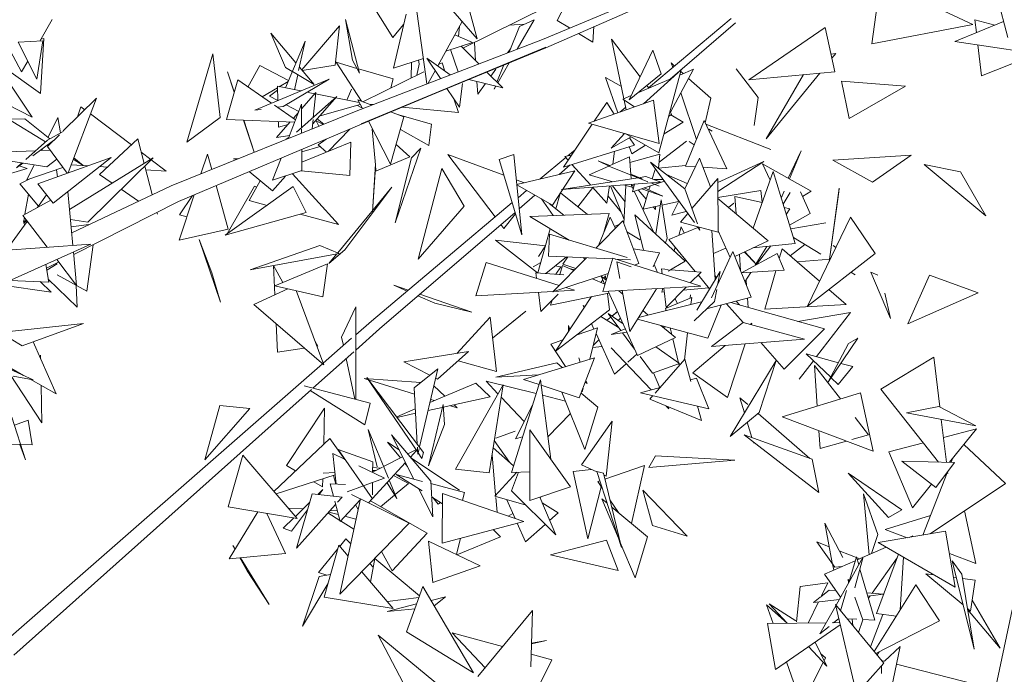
# Model space of a CAD drawing. Header units: metres. Extents: x -14.5 to 13.1, y -18.9 to 3.3.
# Tile 214 of 216: x 12.261 to 12.672, y 2.577 to 2.85. Entities that reach past the tile are written whole.
import ezdxf

# ---------------------------------------------------------------- set-up
doc = ezdxf.new("R2010")
doc.units = ezdxf.units.M
doc.layers.add('G-IMPT', color=7, linetype='Continuous', lineweight=5)
doc.layers.add('L-PLNT', color=7, linetype='Continuous', lineweight=5, true_color=0x005900)

# ---------------------------------------------------------------- blocks, each defined once
blk = doc.blocks.new('ÁRVORES ORNAMENTAIS - Pequeno e Médio Porte - Ipê-roxo-2940656-CORTE_CALÇADA')
at = {"layer": 'G-IMPT', "color": 253, "true_color": 0xaaaaaa}
for p, q in [((8.8049, 2.84996), (8.82349, 2.88665)), ((8.9931, 2.84283), (8.98372, 2.87887)), ((8.7987, 2.84211), (8.87417, 2.87386)), ((8.80015, 2.83862), (8.87521, 2.87146)), ((8.73623, 2.8429), (8.72215, 2.86555)), ((8.75345, 2.86313), (8.77143, 2.84227)), ((8.93987, 2.86632), (8.97845, 2.84835)), ((8.75043, 2.82353), (8.74586, 2.85676)), ((8.7655, 2.83845), (8.80062, 2.85585)), ((8.77143, 2.84227), (8.76745, 2.85729)), ((8.93624, 2.84024), (8.93849, 2.8564)), ((8.594, 2.85036), (8.58872, 2.84138)), ((8.72237, 2.82799), (8.71648, 2.85039)), ((8.71933, 2.83334), (8.71648, 2.85039)), ((8.73651, 2.83009), (8.74173, 2.85268)), ((8.79521, 2.85022), (8.78819, 2.83807)), ((8.7892, 2.84747), (8.79521, 2.85022)), ((8.84304, 2.8218), (8.87753, 2.85083)), ((8.97937, 2.85031), (8.98002, 2.84491)), ((8.97937, 2.85031), (8.98774, 2.84805)), ((8.71399, 2.84779), (8.69821, 2.82936)), ((8.71399, 2.84779), (8.71216, 2.83135)), ((8.74071, 2.84827), (8.73623, 2.8429)), ((8.76517, 2.84954), (8.75497, 2.83098)), ((8.76363, 2.84331), (8.76413, 2.84765)), ((8.79124, 2.8484), (8.78477, 2.848)), ((8.7892, 2.84747), (8.78483, 2.83677)), ((8.8049, 2.84996), (8.81, 2.84687)), ((8.81971, 2.84097), (8.82024, 2.84741)), ((8.85207, 2.82549), (8.87939, 2.84897)), ((8.9168, 2.84709), (8.88487, 2.82519)), ((8.9168, 2.84709), (8.92087, 2.8286)), ((8.93624, 2.84024), (8.97845, 2.84835)), ((8.99136, 2.84952), (8.97095, 2.84123)), ((8.58118, 2.82857), (8.57292, 2.84403)), ((8.59052, 2.84246), (8.589, 2.8195)), ((8.59052, 2.84246), (8.5892, 2.84219)), ((8.69141, 2.83033), (8.68532, 2.84473)), ((8.68532, 2.84473), (8.69574, 2.83231)), ((8.72088, 2.81214), (8.7987, 2.84211)), ((8.7695, 2.84079), (8.7621, 2.84396)), ((8.81377, 2.84458), (8.81971, 2.84097)), ((8.83278, 2.81731), (8.82757, 2.84224)), ((8.82757, 2.84224), (8.83947, 2.82651)), ((8.59002, 2.84145), (8.57978, 2.84091)), ((8.58752, 2.82542), (8.57978, 2.84091)), ((8.59002, 2.84145), (8.58752, 2.82542)), ((8.69133, 2.82182), (8.69957, 2.84141)), ((8.69957, 2.84141), (8.69689, 2.82906)), ((8.72305, 2.80684), (8.80008, 2.8388)), ((8.72305, 2.80684), (8.80015, 2.83862)), ((8.72308, 2.80667), (8.80008, 2.8388)), ((8.75837, 2.83718), (8.7695, 2.84079)), ((8.76357, 2.82858), (8.76034, 2.83782)), ((8.76472, 2.83924), (8.7721, 2.83187)), ((8.77027, 2.84082), (8.77079, 2.83317)), ((8.78545, 2.83829), (8.78418, 2.83652)), ((9.0164, 2.83439), (8.97095, 2.84123)), ((8.98063, 2.83978), (8.98217, 2.8268)), ((8.6611, 2.83609), (8.65015, 2.79919)), ((8.66412, 2.80951), (8.6611, 2.83609)), ((8.73651, 2.83009), (8.74898, 2.83413)), ((8.75045, 2.83418), (8.75611, 2.82571)), ((8.75045, 2.83418), (8.76019, 2.82728)), ((8.83492, 2.8168), (8.84484, 2.83758)), ((8.84484, 2.83758), (8.84829, 2.82773)), ((8.9212, 2.83621), (8.91927, 2.83585)), ((8.9212, 2.83621), (8.91962, 2.83427)), ((8.98217, 2.8268), (9.00529, 2.83606)), ((8.589, 2.8195), (8.57298, 2.83107)), ((8.58376, 2.83295), (8.58118, 2.82857)), ((8.6807, 2.83115), (8.67572, 2.82219)), ((8.6807, 2.83115), (8.69263, 2.82491)), ((8.69141, 2.83033), (8.69421, 2.82867)), ((8.69721, 2.83055), (8.70332, 2.82327)), ((8.69839, 2.82915), (8.71216, 2.83135)), ((8.72123, 2.82999), (8.71251, 2.83253)), ((8.71251, 2.83253), (8.72309, 2.81624)), ((8.72237, 2.82799), (8.71933, 2.83334)), ((8.73639, 2.82557), (8.72189, 2.8298)), ((8.74386, 2.82597), (8.74401, 2.83252)), ((8.74622, 2.82714), (8.74721, 2.83168)), ((8.74721, 2.83168), (8.747, 2.83349)), ((8.75532, 2.83163), (8.75679, 2.83235)), ((8.75793, 2.82888), (8.75679, 2.83235)), ((8.77925, 2.82965), (8.77719, 2.82679)), ((8.78264, 2.8314), (8.77972, 2.82426)), ((8.78488, 2.83232), (8.78004, 2.82394)), ((8.85219, 2.81166), (8.86186, 2.82965)), ((8.85248, 2.83226), (8.85393, 2.83097)), ((8.85248, 2.83226), (8.85313, 2.83029)), ((8.86186, 2.82965), (8.85612, 2.82721)), ((8.88881, 2.81779), (8.87965, 2.82973)), ((8.58563, 2.80954), (8.57282, 2.82879)), ((8.66716, 2.82852), (8.66997, 2.82002)), ((8.66716, 2.82852), (8.67002, 2.82018)), ((8.70962, 2.82545), (8.67861, 2.81248)), ((8.6904, 2.81401), (8.70962, 2.82545)), ((8.69425, 2.82865), (8.70332, 2.82327)), ((8.69651, 2.82731), (8.69515, 2.82107)), ((8.72369, 2.81602), (8.74914, 2.82857)), ((8.73639, 2.82557), (8.73544, 2.82182)), ((8.75389, 2.82902), (8.75099, 2.82374)), ((8.76801, 2.82537), (8.78219, 2.8218)), ((8.77551, 2.82846), (8.78219, 2.8218)), ((8.83172, 2.82239), (8.82511, 2.82619)), ((8.83017, 2.81139), (8.82511, 2.82619)), ((8.83492, 2.8168), (8.84829, 2.82773)), ((8.8526, 2.82572), (8.83854, 2.81975)), ((8.85671, 2.8294), (8.84089, 2.81522)), ((8.8474, 2.79469), (8.85671, 2.8294)), ((8.85652, 2.82868), (8.85751, 2.8278)), ((8.85978, 2.82578), (8.86908, 2.81754)), ((8.92087, 2.8286), (8.88487, 2.82519)), ((8.91452, 2.828), (8.89222, 2.80057)), ((8.90773, 2.82735), (8.89222, 2.80057)), ((8.66679, 2.80868), (8.67142, 2.82516)), ((8.68558, 2.81539), (8.67142, 2.82516)), ((8.68166, 2.8181), (8.68802, 2.82187)), ((8.688, 2.82248), (8.69786, 2.82053)), ((8.688, 2.82248), (8.68817, 2.81648)), ((8.68879, 2.82233), (8.69246, 2.8245)), ((8.71902, 2.82134), (8.71703, 2.81673)), ((8.75885, 2.82159), (8.76404, 2.81383)), ((8.76404, 2.81383), (8.76537, 2.82362)), ((8.77138, 2.82452), (8.77174, 2.8192)), ((8.77492, 2.82363), (8.77174, 2.8192)), ((8.77904, 2.82259), (8.77851, 2.8213)), ((8.77923, 2.82254), (8.77851, 2.8213)), ((8.84228, 2.82281), (8.84312, 2.8217)), ((8.95041, 2.82261), (8.92369, 2.82467)), ((8.92369, 2.82467), (8.92681, 2.80901)), ((8.95041, 2.82261), (8.92681, 2.80901)), ((8.59857, 2.80384), (8.61249, 2.81754)), ((8.60055, 2.78629), (8.61249, 2.81754)), ((8.68477, 2.81839), (8.68805, 2.82092)), ((8.68477, 2.81839), (8.68817, 2.81659)), ((8.71286, 2.81818), (8.696, 2.80335)), ((8.70404, 2.81985), (8.69811, 2.81304)), ((8.70081, 2.81994), (8.70363, 2.81939)), ((8.71286, 2.81818), (8.70271, 2.80668)), ((8.70404, 2.81985), (8.70299, 2.8095)), ((8.70398, 2.81932), (8.7222, 2.81571)), ((8.76363, 2.81157), (8.76176, 2.81724)), ((8.83577, 2.81858), (8.83225, 2.81709)), ((8.85657, 2.81981), (8.86301, 2.80021)), ((8.86908, 2.81754), (8.86673, 2.80724)), ((8.88881, 2.81779), (8.88721, 2.80604)), ((8.57528, 2.8149), (8.58563, 2.80954)), ((8.60597, 2.81394), (8.60458, 2.80975)), ((8.60597, 2.81394), (8.60759, 2.81272)), ((8.69562, 2.80847), (8.68683, 2.81454)), ((8.6904, 2.81401), (8.68803, 2.81371)), ((8.69164, 2.81476), (8.69694, 2.81195)), ((8.6981, 2.815), (8.69269, 2.80076)), ((8.69813, 2.80523), (8.6981, 2.815)), ((8.72264, 2.81483), (8.70581, 2.8102)), ((8.72332, 2.81348), (8.72147, 2.81451)), ((8.72349, 2.81315), (8.72166, 2.81677)), ((8.72166, 2.81677), (8.7274, 2.81465)), ((8.72805, 2.81491), (8.72626, 2.81507)), ((8.76363, 2.81157), (8.7401, 2.81377)), ((8.81802, 2.80705), (8.84505, 2.81671)), ((8.82032, 2.80787), (8.82555, 2.81567)), ((8.82869, 2.81086), (8.82555, 2.81567)), ((8.83102, 2.81169), (8.83352, 2.8138)), ((8.83711, 2.81387), (8.83225, 2.81709)), ((8.83375, 2.81267), (8.83292, 2.81664)), ((8.84743, 2.79863), (8.84505, 2.81671)), ((8.59223, 2.80119), (8.59635, 2.80942)), ((8.59635, 2.80942), (8.59743, 2.803)), ((8.60996, 2.81092), (8.62702, 2.79803)), ((8.64364, 2.78096), (8.72088, 2.81214)), ((8.66412, 2.80951), (8.65015, 2.79919)), ((8.68117, 2.81281), (8.67861, 2.81248)), ((8.69677, 2.8115), (8.6947, 2.80911)), ((8.73519, 2.7899), (8.74086, 2.8097)), ((8.73527, 2.81176), (8.74086, 2.8097)), ((8.75239, 2.80664), (8.73811, 2.81071)), ((8.85151, 2.81001), (8.85268, 2.81065)), ((8.85204, 2.81197), (8.85268, 2.81065)), ((8.85752, 2.80757), (8.85241, 2.8105)), ((8.58257, 2.8089), (8.57567, 2.8088)), ((8.59111, 2.79924), (8.57567, 2.8088)), ((8.58257, 2.8089), (8.593, 2.80057)), ((8.64669, 2.77434), (8.72308, 2.80667)), ((8.66679, 2.80868), (8.69526, 2.80752)), ((8.67382, 2.80839), (8.67827, 2.79494)), ((8.67827, 2.79494), (8.67393, 2.80839)), ((8.69338, 2.8076), (8.68768, 2.80104)), ((8.68842, 2.8078), (8.68849, 2.80542)), ((8.69244, 2.80651), (8.68849, 2.80542)), ((8.7029, 2.80859), (8.70251, 2.80472)), ((8.70404, 2.80819), (8.7071, 2.80658)), ((8.70423, 2.8081), (8.70526, 2.80584)), ((8.70742, 2.80671), (8.7046, 2.80883)), ((8.73519, 2.7899), (8.72611, 2.80794)), ((8.75239, 2.80664), (8.75121, 2.79782)), ((8.8075, 2.78874), (8.81949, 2.80663)), ((8.84743, 2.79863), (8.81802, 2.80705)), ((8.85752, 2.80757), (8.84954, 2.80265)), ((8.85841, 2.78915), (8.86631, 2.80813)), ((8.87572, 2.78798), (8.86631, 2.80813)), ((8.89417, 2.79605), (8.86699, 2.80668)), ((8.59857, 2.80363), (8.59193, 2.79998)), ((8.59197, 2.79735), (8.59694, 2.80224)), ((8.68768, 2.80104), (8.69314, 2.80195)), ((8.69283, 2.80114), (8.69173, 2.80037)), ((8.69813, 2.80296), (8.69813, 2.80462)), ((8.71826, 2.80462), (8.70921, 2.79526)), ((8.72765, 2.80462), (8.72892, 2.78962)), ((8.75121, 2.79782), (8.73937, 2.80447)), ((8.83303, 2.80275), (8.82741, 2.79668)), ((8.82741, 2.79668), (8.83578, 2.80131)), ((8.8474, 2.79469), (8.83348, 2.80262)), ((8.83711, 2.79794), (8.83514, 2.80095)), ((8.8696, 2.80378), (8.86826, 2.80462)), ((8.59193, 2.79998), (8.58289, 2.79188)), ((8.59447, 2.79981), (8.5859, 2.79348)), ((8.59197, 2.79735), (8.60019, 2.78616)), ((8.62968, 2.80051), (8.61373, 2.78564)), ((8.62968, 2.80051), (8.63235, 2.79025)), ((8.69815, 2.79516), (8.70591, 2.79733)), ((8.69816, 2.79081), (8.71874, 2.7991)), ((8.70509, 2.79806), (8.70835, 2.80044)), ((8.70509, 2.79806), (8.70856, 2.795)), ((8.71828, 2.7852), (8.71874, 2.7991)), ((8.73724, 2.76542), (8.74788, 2.79657)), ((8.73756, 2.79817), (8.74333, 2.79308)), ((8.74407, 2.79262), (8.74788, 2.79657)), ((8.83711, 2.79794), (8.8075, 2.78874)), ((8.83601, 2.79432), (8.83499, 2.79729)), ((8.84179, 2.79788), (8.83601, 2.79432)), ((8.85895, 2.79962), (8.84743, 2.79077)), ((8.86007, 2.79938), (8.86213, 2.79809)), ((8.587, 2.79556), (8.55564, 2.79444)), ((8.59168, 2.78883), (8.55564, 2.79444)), ((8.58789, 2.78175), (8.61856, 2.79274)), ((8.59312, 2.79578), (8.58881, 2.79563)), ((8.58946, 2.79565), (8.58983, 2.79638)), ((8.5944, 2.7737), (8.61856, 2.79274)), ((8.60122, 2.77107), (8.63615, 2.79259)), ((8.60297, 2.79261), (8.60691, 2.78946)), ((8.60883, 2.76575), (8.63615, 2.79259)), ((8.63113, 2.79492), (8.63509, 2.79194)), ((8.6561, 2.78598), (8.65879, 2.7942)), ((8.65879, 2.7942), (8.66056, 2.78779)), ((8.68953, 2.79247), (8.68602, 2.78324)), ((8.69817, 2.78724), (8.69815, 2.79612)), ((8.72914, 2.78702), (8.74333, 2.79308)), ((8.74407, 2.79262), (8.73724, 2.76542)), ((8.78263, 2.78536), (8.75925, 2.79403)), ((8.75925, 2.79403), (8.77897, 2.76789)), ((8.78066, 2.79195), (8.78674, 2.794)), ((8.79008, 2.76049), (8.78674, 2.794)), ((8.79782, 2.78376), (8.80847, 2.79272)), ((8.80809, 2.79314), (8.81087, 2.79377)), ((8.80809, 2.79314), (8.80944, 2.79164)), ((8.80929, 2.79341), (8.81236, 2.79599)), ((8.82656, 2.78924), (8.83508, 2.79301)), ((8.82807, 2.7899), (8.82887, 2.79538)), ((8.83508, 2.79301), (8.8356, 2.78567)), ((8.83525, 2.79069), (8.8477, 2.79412)), ((8.84723, 2.78824), (8.8477, 2.79412)), ((8.90131, 2.78412), (8.9068, 2.79551)), ((8.90185, 2.78381), (8.9068, 2.79551)), ((8.95266, 2.79373), (8.91995, 2.79168)), ((8.93655, 2.78246), (8.95266, 2.79373)), ((8.58129, 2.79045), (8.57898, 2.78838)), ((8.5817, 2.79039), (8.57898, 2.78838)), ((8.58012, 2.78922), (8.58346, 2.78818)), ((8.58336, 2.78345), (8.58646, 2.78965)), ((8.58336, 2.78345), (8.59845, 2.78853)), ((8.59582, 2.79211), (8.59168, 2.78883)), ((8.60185, 2.7897), (8.60878, 2.78923)), ((8.60691, 2.78946), (8.60275, 2.79203)), ((8.61369, 2.78891), (8.617, 2.78868)), ((8.63264, 2.78915), (8.63576, 2.77723)), ((8.63531, 2.79177), (8.64157, 2.78704)), ((8.67154, 2.79222), (8.66969, 2.79222)), ((8.72768, 2.76999), (8.72895, 2.79013)), ((8.72899, 2.78874), (8.72768, 2.76999)), ((8.72892, 2.78961), (8.72914, 2.78702)), ((8.78066, 2.79195), (8.79008, 2.76049)), ((8.80568, 2.78563), (8.81033, 2.78962)), ((8.81105, 2.78985), (8.81886, 2.78119)), ((8.81822, 2.78553), (8.82639, 2.78916)), ((8.82716, 2.78877), (8.82201, 2.79136)), ((8.82201, 2.79136), (8.82683, 2.78935)), ((8.82716, 2.78877), (8.84279, 2.78262)), ((8.84391, 2.79084), (8.86218, 2.76553)), ((8.84391, 2.79084), (8.85819, 2.77966)), ((8.85851, 2.78938), (8.84724, 2.78831)), ((8.85814, 2.7797), (8.86425, 2.79245)), ((8.85841, 2.78915), (8.86254, 2.78887)), ((8.86425, 2.79245), (8.8689, 2.78049)), ((8.86572, 2.78866), (8.87572, 2.78798)), ((8.8912, 2.79107), (8.87192, 2.78236)), ((8.87196, 2.77854), (8.8912, 2.79107)), ((8.911, 2.77864), (8.89067, 2.79013)), ((8.89067, 2.79013), (8.89381, 2.78332)), ((8.93655, 2.78246), (8.91995, 2.79168)), ((8.95814, 2.78988), (8.97332, 2.78677)), ((8.95814, 2.78988), (8.98397, 2.76834)), ((8.55919, 2.78086), (8.58346, 2.78818)), ((8.59611, 2.78469), (8.59568, 2.7876)), ((8.61373, 2.78564), (8.619, 2.78203)), ((8.63304, 2.78761), (8.64157, 2.78704)), ((8.67623, 2.78684), (8.68595, 2.77884)), ((8.69136, 2.78499), (8.68595, 2.77884)), ((8.69817, 2.78724), (8.68602, 2.78324)), ((8.71357, 2.76473), (8.69432, 2.78597)), ((8.71828, 2.7852), (8.6979, 2.78715)), ((8.7468, 2.75026), (8.75668, 2.78821)), ((8.76597, 2.77246), (8.75668, 2.78821)), ((8.788, 2.78142), (8.81226, 2.78719)), ((8.80286, 2.77278), (8.81226, 2.78719)), ((8.80674, 2.77931), (8.83866, 2.78425)), ((8.81822, 2.78553), (8.82812, 2.78262)), ((8.8356, 2.78571), (8.84031, 2.78376)), ((8.83562, 2.78544), (8.83571, 2.78412)), ((8.83947, 2.78438), (8.84194, 2.78476)), ((8.84823, 2.78246), (8.84194, 2.78476)), ((8.84457, 2.7838), (8.84574, 2.78772)), ((8.85918, 2.78186), (8.8506, 2.78561)), ((8.88668, 2.76326), (8.89506, 2.78684)), ((8.90431, 2.75678), (8.89506, 2.78684)), ((8.97332, 2.78677), (8.98397, 2.76834)), ((8.5804, 2.78178), (8.58464, 2.78388)), ((8.5804, 2.78178), (8.5882, 2.7724)), ((8.5944, 2.7737), (8.58789, 2.78175)), ((8.60212, 2.76131), (8.64364, 2.78096)), ((8.66244, 2.78101), (8.66748, 2.76282)), ((8.69459, 2.78056), (8.6662, 2.76022)), ((8.67844, 2.78074), (8.66708, 2.76085)), ((8.67622, 2.77475), (8.68083, 2.78305)), ((8.67844, 2.78074), (8.6793, 2.7803)), ((8.69459, 2.78056), (8.7, 2.76973)), ((8.73586, 2.78032), (8.7132, 2.75291)), ((8.71619, 2.75412), (8.73586, 2.78032)), ((8.7912, 2.78218), (8.7878, 2.78345)), ((8.80286, 2.77278), (8.78801, 2.78128)), ((8.84823, 2.78246), (8.80674, 2.77931)), ((8.81977, 2.78018), (8.81355, 2.77214)), ((8.81966, 2.78029), (8.82567, 2.77363)), ((8.82567, 2.77363), (8.82673, 2.78083)), ((8.83282, 2.76688), (8.82718, 2.78086)), ((8.82795, 2.78092), (8.83321, 2.77418)), ((8.83267, 2.78128), (8.83599, 2.7803)), ((8.83272, 2.76517), (8.83358, 2.78101)), ((8.8359, 2.78153), (8.83599, 2.7803)), ((8.83593, 2.78111), (8.83699, 2.78075)), ((8.83594, 2.78103), (8.83667, 2.77947)), ((8.8497, 2.78281), (8.8364, 2.77839)), ((8.83721, 2.78163), (8.8364, 2.77839)), ((8.84318, 2.77916), (8.84367, 2.78081)), ((8.84402, 2.78214), (8.84742, 2.7808)), ((8.84417, 2.78215), (8.84742, 2.7808)), ((8.84916, 2.78356), (8.84544, 2.78348)), ((8.87191, 2.78403), (8.86118, 2.7714)), ((8.87191, 2.78403), (8.87213, 2.76148)), ((8.58402, 2.77742), (8.58256, 2.76903)), ((8.58783, 2.77189), (8.59163, 2.77712)), ((8.60053, 2.77853), (8.60261, 2.75599)), ((8.62277, 2.77945), (8.62999, 2.7745)), ((8.64698, 2.75816), (8.65318, 2.77709)), ((8.64715, 2.76873), (8.65252, 2.77681)), ((8.78854, 2.77595), (8.79209, 2.77894)), ((8.78901, 2.7713), (8.79558, 2.77694)), ((8.80428, 2.77134), (8.80605, 2.77767)), ((8.81751, 2.76899), (8.80624, 2.77795)), ((8.82611, 2.77664), (8.8316, 2.7699)), ((8.83708, 2.77861), (8.84509, 2.76164)), ((8.83875, 2.77917), (8.84205, 2.77537)), ((8.84018, 2.77965), (8.84899, 2.77661)), ((8.84079, 2.77118), (8.84303, 2.77866)), ((8.84899, 2.77661), (8.84127, 2.78001)), ((8.86347, 2.76509), (8.85819, 2.77966)), ((8.88996, 2.77899), (8.87199, 2.77597)), ((8.87914, 2.77646), (8.89047, 2.77392)), ((8.87914, 2.77646), (8.87969, 2.76914)), ((8.89053, 2.77409), (8.88996, 2.77899)), ((8.89846, 2.77579), (8.8997, 2.77872)), ((8.89926, 2.77318), (8.90212, 2.77816)), ((8.91048, 2.76932), (8.90654, 2.77834)), ((8.911, 2.77864), (8.90735, 2.77649)), ((8.9226, 2.77986), (8.91841, 2.74916)), ((8.92247, 2.77833), (8.91842, 2.74917)), ((8.92247, 2.77833), (8.9226, 2.77986)), ((8.58162, 2.76852), (8.59341, 2.77492)), ((8.60296, 2.75223), (8.64669, 2.77434)), ((8.67622, 2.77475), (8.68369, 2.77275)), ((8.72728, 2.72441), (8.78607, 2.77388)), ((8.76597, 2.77246), (8.7468, 2.75026)), ((8.79828, 2.7754), (8.80323, 2.76848)), ((8.80767, 2.76864), (8.80152, 2.77354)), ((8.84079, 2.77118), (8.84788, 2.77269)), ((8.84492, 2.77206), (8.84587, 2.77097)), ((8.84587, 2.77097), (8.84598, 2.77228)), ((8.84601, 2.76079), (8.84825, 2.77507)), ((8.85086, 2.75906), (8.84825, 2.77507)), ((8.84861, 2.77285), (8.85558, 2.77433)), ((8.85283, 2.76859), (8.85568, 2.77454)), ((8.89294, 2.75798), (8.87199, 2.77563)), ((8.87649, 2.77184), (8.87863, 2.77362)), ((8.58162, 2.76852), (8.59187, 2.75523)), ((8.6377, 2.7698), (8.63788, 2.76908)), ((8.65018, 2.76793), (8.64715, 2.76873)), ((8.6662, 2.76022), (8.7, 2.76973)), ((8.69752, 2.76904), (8.71357, 2.76473)), ((8.73059, 2.72109), (8.78729, 2.76982)), ((8.78748, 2.76919), (8.7826, 2.76307)), ((8.79343, 2.76814), (8.82663, 2.76931)), ((8.80983, 2.75822), (8.79343, 2.76814)), ((8.82418, 2.76095), (8.82663, 2.76931)), ((8.85834, 2.74946), (8.83731, 2.76879)), ((8.83731, 2.76879), (8.84092, 2.75396)), ((8.85283, 2.76859), (8.85879, 2.77023)), ((8.85943, 2.76934), (8.85635, 2.7657)), ((8.8997, 2.77186), (8.90207, 2.77133)), ((8.90207, 2.77133), (8.90058, 2.7689)), ((8.90193, 2.76451), (8.91048, 2.76932)), ((8.57615, 2.75582), (8.58355, 2.76601)), ((8.58231, 2.76762), (8.58198, 2.76572)), ((8.5831, 2.7666), (8.58198, 2.76572)), ((8.58324, 2.76642), (8.58206, 2.76531)), ((8.58206, 2.76531), (8.58246, 2.7645)), ((8.6016, 2.76689), (8.60883, 2.76575)), ((8.60925, 2.76469), (8.60189, 2.76378)), ((8.78136, 2.76472), (8.7826, 2.76307)), ((8.83231, 2.76627), (8.82105, 2.75485)), ((8.82211, 2.75593), (8.82699, 2.76776)), ((8.8292, 2.76312), (8.82699, 2.76776)), ((8.8288, 2.76397), (8.83092, 2.76485)), ((8.83231, 2.76627), (8.83895, 2.7484)), ((8.85564, 2.76016), (8.85672, 2.76374)), ((8.87213, 2.76148), (8.85635, 2.7657)), ((8.85672, 2.76374), (8.85796, 2.76114)), ((8.86342, 2.76381), (8.86445, 2.76239)), ((8.9171, 2.76548), (8.90242, 2.7629)), ((8.92736, 2.76776), (8.90949, 2.73061)), ((8.92736, 2.76776), (8.93764, 2.75269)), ((8.64698, 2.75816), (8.66748, 2.76282)), ((8.79681, 2.74452), (8.80195, 2.76298)), ((8.80168, 2.76066), (8.80127, 2.75156)), ((8.80168, 2.76066), (8.83413, 2.75093)), ((8.83401, 2.76169), (8.83947, 2.75833)), ((8.85155, 2.75844), (8.86363, 2.76353)), ((8.86445, 2.76239), (8.86399, 2.76366)), ((8.86946, 2.76219), (8.87091, 2.74174)), ((8.87212, 2.76205), (8.8771, 2.75101)), ((8.56777, 2.73751), (8.61013, 2.75652)), ((8.56797, 2.75354), (8.61013, 2.75652)), ((8.6084, 2.73684), (8.61101, 2.7563)), ((8.66063, 2.74452), (8.65532, 2.75841)), ((8.65532, 2.75841), (8.66423, 2.73227)), ((8.6767, 2.74577), (8.7058, 2.75594)), ((8.71383, 2.75266), (8.7058, 2.75594)), ((8.79671, 2.74453), (8.77911, 2.75816)), ((8.77911, 2.75816), (8.79994, 2.75577)), ((8.79996, 2.75584), (8.79702, 2.75133)), ((8.85086, 2.75906), (8.85006, 2.75707)), ((8.85155, 2.75844), (8.86257, 2.74507)), ((8.89294, 2.75798), (8.8791, 2.75144)), ((8.88662, 2.755), (8.90431, 2.75678)), ((8.89239, 2.75558), (8.88754, 2.74769)), ((8.88817, 2.74803), (8.89418, 2.75576)), ((8.90833, 2.75639), (8.90215, 2.75171)), ((8.91496, 2.75239), (8.90353, 2.75929)), ((8.92008, 2.75597), (8.92131, 2.75519)), ((8.60286, 2.75326), (8.60415, 2.73929)), ((8.71383, 2.75266), (8.6767, 2.74577)), ((8.71619, 2.75412), (8.70954, 2.74848)), ((8.71284, 2.75248), (8.70954, 2.74848)), ((8.82797, 2.75034), (8.80127, 2.75156)), ((8.84759, 2.75296), (8.83665, 2.7546)), ((8.84759, 2.75296), (8.84493, 2.74708)), ((8.8537, 2.75372), (8.85417, 2.75526)), ((8.86928, 2.73417), (8.87827, 2.75353)), ((8.87013, 2.75269), (8.87536, 2.75488)), ((8.87827, 2.75353), (8.8859, 2.73435)), ((8.88096, 2.75232), (8.88148, 2.74545)), ((8.89676, 2.75267), (8.88182, 2.74459)), ((8.88299, 2.75328), (8.8881, 2.74799)), ((8.88816, 2.74802), (8.88322, 2.75339)), ((8.89676, 2.75267), (8.89962, 2.74568)), ((8.89883, 2.75459), (8.89765, 2.7505)), ((8.89883, 2.75459), (8.91449, 2.741)), ((8.93764, 2.75269), (8.90949, 2.73061)), ((8.59248, 2.74071), (8.59133, 2.74808)), ((8.59158, 2.74648), (8.59664, 2.74904)), ((8.59605, 2.74824), (8.59171, 2.74561)), ((8.59582, 2.7501), (8.60415, 2.73929)), ((8.68637, 2.74756), (8.68694, 2.73538)), ((8.69026, 2.74053), (8.68641, 2.74757)), ((8.68697, 2.73916), (8.70894, 2.74837)), ((8.70894, 2.74837), (8.70699, 2.73453)), ((8.77089, 2.73499), (8.77515, 2.74892)), ((8.8057, 2.73929), (8.77515, 2.74892)), ((8.79804, 2.74893), (8.79488, 2.74708)), ((8.80875, 2.75122), (8.80008, 2.74426)), ((8.81709, 2.75084), (8.80311, 2.73666)), ((8.80406, 2.74746), (8.80685, 2.74691)), ((8.80593, 2.74381), (8.80705, 2.74758)), ((8.81181, 2.74548), (8.80705, 2.74758)), ((8.80719, 2.74814), (8.8093, 2.7512)), ((8.80721, 2.74816), (8.81272, 2.74641)), ((8.81582, 2.7509), (8.81638, 2.75012)), ((8.82391, 2.73674), (8.82805, 2.75061)), ((8.86489, 2.73893), (8.82805, 2.75061)), ((8.83544, 2.75), (8.82903, 2.7503)), ((8.8298, 2.74921), (8.83108, 2.74222)), ((8.8298, 2.74921), (8.83578, 2.74708)), ((8.83701, 2.74777), (8.83895, 2.7484)), ((8.84538, 2.74808), (8.84678, 2.74467)), ((8.85834, 2.74946), (8.85119, 2.74518)), ((8.91897, 2.75031), (8.90518, 2.74908)), ((8.6084, 2.73684), (8.59607, 2.74375)), ((8.66063, 2.74452), (8.66423, 2.73227)), ((8.79626, 2.74226), (8.79596, 2.74458)), ((8.80761, 2.74368), (8.79596, 2.74458)), ((8.80311, 2.73666), (8.82614, 2.74421)), ((8.80431, 2.74393), (8.80641, 2.747)), ((8.80991, 2.74632), (8.81219, 2.74587)), ((8.82531, 2.74144), (8.82319, 2.74319)), ((8.82319, 2.74319), (8.8248, 2.7397)), ((8.82503, 2.74332), (8.82432, 2.74226)), ((8.82503, 2.74332), (8.82524, 2.7415)), ((8.84869, 2.74406), (8.84844, 2.74617)), ((8.85121, 2.74595), (8.84844, 2.74617)), ((8.86497, 2.74489), (8.85233, 2.74587)), ((8.86048, 2.74033), (8.86497, 2.74489)), ((8.86317, 2.729), (8.87298, 2.74515)), ((8.86375, 2.74365), (8.86854, 2.73784)), ((8.87079, 2.74344), (8.87146, 2.74264)), ((8.87203, 2.74009), (8.87298, 2.74515)), ((8.89962, 2.74568), (8.88187, 2.74448)), ((8.88573, 2.74474), (8.88332, 2.74083)), ((8.89619, 2.74545), (8.89154, 2.72932)), ((8.92931, 2.74371), (8.92755, 2.74477)), ((8.93589, 2.74484), (8.94408, 2.72549)), ((8.93589, 2.74484), (8.93874, 2.74353)), ((8.95136, 2.7233), (8.96035, 2.74353)), ((8.96035, 2.74353), (8.98076, 2.73613)), ((8.59351, 2.73649), (8.57226, 2.73952)), ((8.59248, 2.74071), (8.57645, 2.7414)), ((8.58897, 2.74086), (8.59351, 2.73649)), ((8.60435, 2.73014), (8.59229, 2.74197)), ((8.60435, 2.73014), (8.60401, 2.7393)), ((8.68697, 2.73916), (8.70699, 2.73453)), ((8.74262, 2.73732), (8.73667, 2.73937)), ((8.73667, 2.73937), (8.74218, 2.73695)), ((8.82477, 2.73976), (8.81957, 2.74205)), ((8.82391, 2.74163), (8.82314, 2.74048)), ((8.88375, 2.74153), (8.88392, 2.73931)), ((8.69235, 2.73791), (8.67812, 2.73125)), ((8.69581, 2.73711), (8.70739, 2.70604)), ((8.74672, 2.73495), (8.75373, 2.73187)), ((8.76918, 2.72816), (8.74751, 2.73563)), ((8.77089, 2.73499), (8.80322, 2.73678)), ((8.79808, 2.72844), (8.79703, 2.73644)), ((8.79808, 2.72844), (8.80525, 2.73559)), ((8.80211, 2.73101), (8.82645, 2.7361)), ((8.80351, 2.73679), (8.81211, 2.73727)), ((8.81211, 2.73727), (8.80847, 2.73842)), ((8.82391, 2.73674), (8.86489, 2.73893)), ((8.82587, 2.73598), (8.82666, 2.72909)), ((8.8261, 2.73685), (8.83843, 2.71004)), ((8.83228, 2.73568), (8.83057, 2.73709)), ((8.83201, 2.73717), (8.83515, 2.72006)), ((8.83515, 2.72006), (8.8463, 2.73793)), ((8.84853, 2.73653), (8.84899, 2.73808)), ((8.84853, 2.73653), (8.84958, 2.73662)), ((8.85036, 2.73005), (8.8494, 2.7381)), ((8.85036, 2.73005), (8.85878, 2.7386)), ((8.85754, 2.73735), (8.86815, 2.73831)), ((8.86048, 2.73406), (8.86059, 2.73535)), ((8.87062, 2.73263), (8.87155, 2.73757)), ((8.9184, 2.7376), (8.92564, 2.73132)), ((8.94408, 2.72549), (8.94173, 2.7361)), ((8.95136, 2.7233), (8.98076, 2.73613)), ((8.70739, 2.70604), (8.67812, 2.73125)), ((8.76918, 2.72816), (8.75373, 2.73187)), ((8.80211, 2.73101), (8.80272, 2.73306)), ((8.81924, 2.73459), (8.80416, 2.71183)), ((8.81618, 2.72998), (8.81576, 2.73091)), ((8.81576, 2.73091), (8.8165, 2.73045)), ((8.83877, 2.72586), (8.86522, 2.73237)), ((8.85017, 2.72965), (8.86106, 2.7343)), ((8.85405, 2.7338), (8.85508, 2.73175)), ((8.8607, 2.73126), (8.86106, 2.7343)), ((8.87062, 2.73263), (8.86214, 2.72453)), ((8.8673, 2.72946), (8.8859, 2.73435)), ((8.86779, 2.71723), (8.87338, 2.73106)), ((8.88254, 2.72374), (8.87556, 2.73163)), ((8.91654, 2.72111), (8.87745, 2.73213)), ((8.8797, 2.73272), (8.88104, 2.73111)), ((8.88434, 2.73394), (8.88463, 2.7301)), ((8.89154, 2.72932), (8.92564, 2.73132)), ((8.72072, 2.73028), (8.71483, 2.71772)), ((8.72072, 2.73028), (8.72072, 2.69165)), ((8.79176, 2.72851), (8.77791, 2.7173)), ((8.77999, 2.71889), (8.79176, 2.72851)), ((8.80416, 2.71183), (8.82666, 2.72909)), ((8.83147, 2.72039), (8.82611, 2.7276)), ((8.82611, 2.7276), (8.83237, 2.72321)), ((8.83002, 2.72833), (8.82774, 2.72646)), ((8.83003, 2.72832), (8.82774, 2.72645)), ((8.84293, 2.72688), (8.84061, 2.72881)), ((8.85017, 2.72965), (8.85039, 2.72872)), ((8.90539, 2.72425), (8.92737, 2.72801)), ((8.91319, 2.70952), (8.92737, 2.72801)), ((8.60707, 2.72336), (8.57201, 2.71956)), ((8.58143, 2.71401), (8.60707, 2.72336)), ((8.6875, 2.72317), (8.68805, 2.71139)), ((8.72072, 2.71867), (8.72728, 2.72441)), ((8.76298, 2.71085), (8.7769, 2.72608)), ((8.77951, 2.70336), (8.7769, 2.72608)), ((8.82023, 2.72107), (8.81919, 2.72336)), ((8.82307, 2.72634), (8.83052, 2.72167)), ((8.82725, 2.72606), (8.82563, 2.72474)), ((8.82726, 2.72606), (8.82563, 2.72473)), ((8.8313, 2.72555), (8.83036, 2.72462)), ((8.86779, 2.71723), (8.83838, 2.72524)), ((8.85435, 2.71746), (8.84814, 2.72258)), ((8.86938, 2.71372), (8.88256, 2.72374)), ((8.90814, 2.71685), (8.88256, 2.72374)), ((8.88546, 2.72296), (8.88619, 2.72358)), ((8.88619, 2.72358), (8.88595, 2.72283)), ((8.58143, 2.71401), (8.57201, 2.71956)), ((8.72072, 2.71228), (8.73059, 2.72109)), ((8.77999, 2.71889), (8.77792, 2.71722)), ((8.80965, 2.72012), (8.80955, 2.72252)), ((8.8101, 2.7208), (8.80955, 2.72252)), ((8.82167, 2.72158), (8.81287, 2.71851)), ((8.82167, 2.72158), (8.81856, 2.70849)), ((8.82881, 2.70221), (8.8211, 2.71916)), ((8.82743, 2.71876), (8.83333, 2.72114)), ((8.82743, 2.71876), (8.83399, 2.7197)), ((8.83721, 2.71269), (8.83218, 2.71944)), ((8.84903, 2.72185), (8.85021, 2.72202)), ((8.85212, 2.7215), (8.85277, 2.71876)), ((8.85803, 2.7082), (8.85934, 2.71953)), ((8.89966, 2.70435), (8.91654, 2.72111)), ((8.58597, 2.71566), (8.59567, 2.69392)), ((8.70485, 2.7139), (8.70363, 2.71611)), ((8.70712, 2.70676), (8.71902, 2.71718)), ((8.71559, 2.71418), (8.71483, 2.71772)), ((8.8073, 2.71657), (8.80224, 2.71481)), ((8.8084, 2.7054), (8.80224, 2.71481)), ((8.82228, 2.71658), (8.81993, 2.71425)), ((8.85435, 2.71746), (8.83843, 2.71004)), ((8.85321, 2.71692), (8.85559, 2.70694)), ((8.86938, 2.71372), (8.90814, 2.71685)), ((8.88333, 2.71484), (8.87598, 2.69241)), ((8.89966, 2.70435), (8.88992, 2.71538)), ((8.93047, 2.7172), (8.91796, 2.69872)), ((8.92662, 2.71501), (8.91796, 2.69872)), ((8.92662, 2.71501), (8.93047, 2.7172)), ((8.55994, 2.71157), (8.586, 2.69989)), ((8.69923, 2.71306), (8.68805, 2.71139)), ((8.70288, 2.69635), (8.71987, 2.71151)), ((8.76789, 2.71162), (8.74078, 2.70741)), ((8.76789, 2.71162), (8.75483, 2.70017)), ((8.82355, 2.71377), (8.81971, 2.71331)), ((8.82746, 2.71323), (8.84411, 2.69562)), ((8.83438, 2.70718), (8.83818, 2.71057)), ((8.84609, 2.71361), (8.85593, 2.70671)), ((8.86157, 2.70274), (8.87508, 2.71418)), ((8.90889, 2.71071), (8.92235, 2.70699)), ((8.90889, 2.71071), (8.91911, 2.70089)), ((8.58195, 2.70171), (8.5695, 2.70877)), ((8.5733, 2.58967), (8.70683, 2.70651)), ((8.5891, 2.71008), (8.58913, 2.70858)), ((8.72041, 2.69173), (8.71676, 2.70874)), ((8.74078, 2.70741), (8.7517, 2.70178)), ((8.76357, 2.70783), (8.77951, 2.70336)), ((8.77926, 2.70091), (8.80472, 2.70698)), ((8.79079, 2.70003), (8.82048, 2.70908)), ((8.80691, 2.70494), (8.80472, 2.70698)), ((8.81445, 2.70724), (8.8139, 2.70898)), ((8.81412, 2.69228), (8.82048, 2.70908)), ((8.82881, 2.70221), (8.83373, 2.70659)), ((8.84471, 2.70262), (8.83947, 2.70965)), ((8.84471, 2.70262), (8.85593, 2.70671)), ((8.85825, 2.70845), (8.84579, 2.69425)), ((8.85567, 2.70661), (8.85588, 2.70575)), ((8.85825, 2.70845), (8.86073, 2.69918)), ((8.89631, 2.70794), (8.87708, 2.67617)), ((8.88925, 2.68619), (8.89631, 2.70794)), ((8.90593, 2.70005), (8.91189, 2.70782)), ((8.92337, 2.70671), (8.92833, 2.70534)), ((8.96223, 2.70926), (8.94011, 2.69594)), ((8.96223, 2.70926), (8.96468, 2.68857)), ((8.58965, 2.68192), (8.57642, 2.7021)), ((8.74512, 2.69653), (8.75503, 2.70444)), ((8.74734, 2.67178), (8.75503, 2.70444)), ((8.84774, 2.69656), (8.84506, 2.70275)), ((8.86157, 2.70274), (8.87598, 2.69241)), ((8.92327, 2.69183), (8.9124, 2.70584)), ((8.9124, 2.70584), (8.91351, 2.68882)), ((8.92833, 2.70534), (8.92223, 2.6979)), ((8.57761, 2.70141), (8.586, 2.69989)), ((8.59567, 2.69392), (8.58475, 2.70012)), ((8.74527, 2.69381), (8.72431, 2.70046)), ((8.72431, 2.70046), (8.74787, 2.69873)), ((8.74661, 2.66955), (8.72543, 2.70084)), ((8.72543, 2.70084), (8.74904, 2.66953)), ((8.77087, 2.69848), (8.7517, 2.6903)), ((8.75411, 2.70054), (8.75483, 2.70017)), ((8.77087, 2.69848), (8.77689, 2.69267)), ((8.79608, 2.69406), (8.77522, 2.6993)), ((8.77522, 2.6993), (8.78015, 2.69405)), ((8.79689, 2.70189), (8.77926, 2.70091)), ((8.79791, 2.69988), (8.78573, 2.66112)), ((8.79728, 2.69787), (8.79079, 2.70003)), ((8.80218, 2.66667), (8.79791, 2.69988)), ((8.81661, 2.69886), (8.81734, 2.69827)), ((8.81734, 2.69827), (8.8169, 2.69962)), ((8.86054, 2.69989), (8.86312, 2.70056)), ((8.86819, 2.68771), (8.86312, 2.70056)), ((8.9193, 2.70071), (8.92223, 2.6979)), ((8.57797, 2.58485), (8.70222, 2.69576)), ((8.58935, 2.69751), (8.58965, 2.68192)), ((8.7268, 2.69004), (8.69915, 2.69734)), ((8.70176, 2.69535), (8.72459, 2.68108)), ((8.74512, 2.69653), (8.74642, 2.673)), ((8.758, 2.69299), (8.75336, 2.69737)), ((8.76247, 2.66249), (8.78225, 2.69781)), ((8.78225, 2.69781), (8.77652, 2.66104)), ((8.81412, 2.69228), (8.7982, 2.69757)), ((8.80685, 2.69469), (8.81642, 2.67073)), ((8.82191, 2.68843), (8.8149, 2.69433)), ((8.81568, 2.69641), (8.81531, 2.69483)), ((8.8397, 2.69447), (8.84783, 2.69658)), ((8.86819, 2.68771), (8.8397, 2.69447)), ((8.93156, 2.69439), (8.89887, 2.68431)), ((8.93156, 2.69439), (8.93686, 2.67009)), ((8.96415, 2.6655), (8.94011, 2.69594)), ((8.7268, 2.69004), (8.72459, 2.68108)), ((8.75368, 2.69114), (8.75202, 2.69167)), ((8.7573, 2.68838), (8.77689, 2.69267)), ((8.78145, 2.69266), (8.7911, 2.68237)), ((8.80833, 2.69098), (8.79874, 2.69339)), ((8.84489, 2.69323), (8.84358, 2.69174)), ((8.86509, 2.68285), (8.84358, 2.69174)), ((8.88122, 2.69235), (8.88447, 2.68953)), ((8.88122, 2.69235), (8.88309, 2.68609)), ((8.66393, 2.68917), (8.65766, 2.66646)), ((8.65766, 2.66646), (8.67649, 2.68782)), ((8.66393, 2.68917), (8.67649, 2.68782)), ((8.69182, 2.66402), (8.70773, 2.68806)), ((8.70773, 2.68806), (8.70736, 2.6729)), ((8.74561, 2.6877), (8.73783, 2.68438)), ((8.738, 2.68416), (8.74571, 2.68585)), ((8.75092, 2.68699), (8.7569, 2.6883)), ((8.75721, 2.6896), (8.7511, 2.66384)), ((8.75781, 2.68118), (8.75721, 2.6896)), ((8.76311, 2.68816), (8.76031, 2.68904)), ((8.76311, 2.68816), (8.76182, 2.68937)), ((8.79456, 2.68921), (8.78748, 2.6752)), ((8.8104, 2.68581), (8.80097, 2.67603)), ((8.82191, 2.68843), (8.81642, 2.67073)), ((8.85046, 2.6889), (8.85154, 2.68776)), ((8.85154, 2.68776), (8.85118, 2.6886)), ((8.8635, 2.68883), (8.86509, 2.68285)), ((8.88925, 2.68619), (8.87708, 2.67617)), ((8.88878, 2.6858), (8.9104, 2.66703)), ((8.95083, 2.686), (8.96432, 2.68876)), ((8.95083, 2.686), (8.97973, 2.68066)), ((8.97973, 2.68066), (8.96432, 2.68876)), ((8.57713, 2.68422), (8.58273, 2.66646)), ((8.57817, 2.68091), (8.58396, 2.68294)), ((8.58555, 2.67269), (8.58396, 2.68294)), ((8.82777, 2.6825), (8.81509, 2.66428)), ((8.82777, 2.6825), (8.82532, 2.65957)), ((8.88428, 2.68209), (8.88618, 2.67571)), ((8.89887, 2.68431), (8.93686, 2.67009)), ((8.93492, 2.67683), (8.92927, 2.68411)), ((8.9653, 2.68332), (8.96742, 2.66542)), ((8.72966, 2.66342), (8.72599, 2.67912)), ((8.73437, 2.65878), (8.72599, 2.67912)), ((8.75781, 2.68118), (8.7511, 2.66384)), ((8.77925, 2.67551), (8.78738, 2.67836)), ((8.81039, 2.65514), (8.79343, 2.67894)), ((8.79343, 2.67894), (8.79345, 2.64947)), ((8.91417, 2.67858), (8.91466, 2.67111)), ((8.98003, 2.67934), (8.9662, 2.6757)), ((8.9687, 2.66538), (8.98003, 2.67934)), ((8.58064, 2.67284), (8.55717, 2.67353)), ((8.70992, 2.67534), (8.68659, 2.6532)), ((8.70992, 2.67534), (8.71623, 2.6666)), ((8.73936, 2.66725), (8.73396, 2.67386)), ((8.73396, 2.67386), (8.73882, 2.67061)), ((8.75205, 2.65753), (8.73568, 2.67686)), ((8.73568, 2.67686), (8.74497, 2.65837)), ((8.77862, 2.67451), (8.7849, 2.66548)), ((8.79043, 2.67608), (8.78748, 2.6752)), ((8.91419, 2.65283), (8.883, 2.67684)), ((8.883, 2.67684), (8.91133, 2.6667)), ((8.88767, 2.67325), (8.88683, 2.67351)), ((8.92576, 2.67424), (8.91466, 2.67111)), ((8.93492, 2.67683), (8.92799, 2.67487)), ((8.95784, 2.6735), (8.94345, 2.66971)), ((8.58047, 2.67284), (8.58273, 2.66646)), ((8.58555, 2.67269), (8.58072, 2.67283)), ((8.72775, 2.65009), (8.71345, 2.67067)), ((8.71345, 2.67067), (8.72781, 2.66551)), ((8.74588, 2.67062), (8.74246, 2.66886)), ((8.74358, 2.66754), (8.7461, 2.6703)), ((8.74649, 2.67173), (8.74665, 2.66883)), ((8.74665, 2.66883), (8.74717, 2.67106)), ((8.74838, 2.66693), (8.74676, 2.66932)), ((8.74838, 2.66693), (8.74904, 2.66953)), ((8.77815, 2.67147), (8.78662, 2.66395)), ((8.95327, 2.64638), (8.94345, 2.66971)), ((8.99208, 2.6565), (8.97474, 2.67282)), ((8.67353, 2.6684), (8.66742, 2.64673)), ((8.67353, 2.6684), (8.69632, 2.64187)), ((8.71254, 2.65626), (8.71114, 2.66903)), ((8.7163, 2.66657), (8.71114, 2.66903)), ((8.72613, 2.64841), (8.74151, 2.66527)), ((8.72779, 2.66109), (8.72781, 2.66551)), ((8.74027, 2.66773), (8.73237, 2.66364)), ((8.74379, 2.66729), (8.76414, 2.65367)), ((8.77917, 2.65163), (8.77769, 2.66852)), ((8.84315, 2.66316), (8.846, 2.66814)), ((8.84315, 2.66316), (8.87912, 2.66629)), ((8.87912, 2.66629), (8.846, 2.66814)), ((8.91419, 2.65283), (8.91133, 2.6667)), ((8.9488, 2.66588), (8.96297, 2.65485)), ((8.9488, 2.66588), (8.97083, 2.66533)), ((8.96297, 2.65485), (8.97083, 2.66533)), ((8.96946, 2.66537), (8.97018, 2.66721)), ((8.69182, 2.66402), (8.69562, 2.66177)), ((8.70708, 2.66088), (8.712, 2.66113)), ((8.73271, 2.65875), (8.72201, 2.66384)), ((8.73185, 2.66338), (8.72779, 2.66128)), ((8.7311, 2.66299), (8.7278, 2.66318)), ((8.7278, 2.66195), (8.72924, 2.66202)), ((8.74234, 2.6636), (8.74123, 2.66496)), ((8.76247, 2.66249), (8.77652, 2.66104)), ((8.77881, 2.65124), (8.78795, 2.66121)), ((8.79344, 2.66143), (8.78573, 2.66112)), ((8.78579, 2.65342), (8.78874, 2.66124)), ((8.81909, 2.66244), (8.81149, 2.66156)), ((8.81762, 2.63335), (8.81149, 2.66156)), ((8.81509, 2.66428), (8.82147, 2.66134)), ((8.82139, 2.66159), (8.83171, 2.6298)), ((8.82139, 2.66159), (8.82424, 2.66077)), ((8.8413, 2.66405), (8.82483, 2.65832)), ((8.8413, 2.66405), (8.83588, 2.63981)), ((8.95754, 2.63497), (8.96773, 2.66096)), ((8.96789, 2.66141), (8.96798, 2.66065)), ((8.68743, 2.65223), (8.71211, 2.66011)), ((8.70323, 2.65728), (8.70691, 2.6551)), ((8.707, 2.65848), (8.70691, 2.6551)), ((8.71146, 2.6599), (8.71235, 2.65627)), ((8.72424, 2.65568), (8.73271, 2.65875)), ((8.72775, 2.65183), (8.72777, 2.65696)), ((8.73379, 2.65681), (8.73788, 2.65028)), ((8.73788, 2.65028), (8.73475, 2.65786)), ((8.73653, 2.65981), (8.74282, 2.65657)), ((8.74865, 2.65739), (8.73763, 2.66031)), ((8.73763, 2.66031), (8.74849, 2.65343)), ((8.75205, 2.65753), (8.75289, 2.64261)), ((8.82269, 2.65758), (8.82185, 2.65729)), ((8.82369, 2.65452), (8.82185, 2.65729)), ((8.83171, 2.6298), (8.82424, 2.66077)), ((8.82443, 2.65998), (8.82532, 2.65957)), ((8.94325, 2.64232), (8.92647, 2.66077)), ((8.94884, 2.64552), (8.92647, 2.66077)), ((8.70701, 2.65397), (8.70495, 2.65196)), ((8.70701, 2.65397), (8.70544, 2.65191)), ((8.71138, 2.65127), (8.71001, 2.65637)), ((8.71639, 2.65608), (8.71001, 2.65637)), ((8.71709, 2.65309), (8.72394, 2.65557)), ((8.73721, 2.6519), (8.74282, 2.65657)), ((8.74696, 2.6544), (8.75289, 2.64261)), ((8.7662, 2.65274), (8.75211, 2.65648)), ((8.7662, 2.65274), (8.76535, 2.64949)), ((8.78579, 2.65342), (8.80425, 2.63513)), ((8.81039, 2.65514), (8.79345, 2.64947)), ((8.82324, 2.65519), (8.81762, 2.63335)), ((8.84463, 2.63893), (8.84061, 2.6537)), ((8.84061, 2.6537), (8.85921, 2.63449)), ((8.95327, 2.64638), (8.96124, 2.6562)), ((8.99208, 2.6565), (8.96067, 2.6355)), ((8.70147, 2.64856), (8.69555, 2.64277)), ((8.70254, 2.65222), (8.69593, 2.62952)), ((8.70254, 2.65222), (8.71509, 2.65087)), ((8.71422, 2.64071), (8.71194, 2.6492)), ((8.71312, 2.64868), (8.71509, 2.65087)), ((8.72266, 2.65014), (8.71414, 2.61027)), ((8.71422, 2.64071), (8.72255, 2.64963)), ((8.72264, 2.65005), (8.71902, 2.65191)), ((8.72266, 2.65014), (8.743, 2.63998)), ((8.75059, 2.63583), (8.72688, 2.64922)), ((8.73112, 2.64683), (8.73698, 2.65171)), ((8.75242, 2.65095), (8.75694, 2.64809)), ((8.75517, 2.64789), (8.75294, 2.65062)), ((8.75517, 2.64789), (8.7562, 2.64855)), ((8.75696, 2.65238), (8.75685, 2.63165)), ((8.75696, 2.65238), (8.79097, 2.64065)), ((8.77881, 2.65124), (8.79188, 2.6474)), ((8.77979, 2.64451), (8.77925, 2.65069)), ((8.78734, 2.6419), (8.78385, 2.64975)), ((8.80425, 2.63513), (8.79761, 2.65086)), ((8.7977, 2.65065), (8.79868, 2.65122)), ((8.82571, 2.64828), (8.82357, 2.65006)), ((8.82357, 2.65006), (8.83045, 2.63367)), ((8.83043, 2.64435), (8.82692, 2.64964)), ((8.9328, 2.65227), (8.93523, 2.62678)), ((8.9328, 2.65227), (8.93879, 2.63522)), ((8.69632, 2.64187), (8.66742, 2.64673)), ((8.66789, 2.62504), (8.67981, 2.64465)), ((8.69255, 2.64626), (8.69876, 2.64591)), ((8.70059, 2.64551), (8.69386, 2.63665)), ((8.69593, 2.62952), (8.71232, 2.64778)), ((8.71346, 2.64353), (8.70946, 2.6446)), ((8.71005, 2.64526), (8.71304, 2.64509)), ((8.72061, 2.64755), (8.72169, 2.64561)), ((8.79862, 2.64845), (8.80528, 2.64424)), ((8.84255, 2.63425), (8.82764, 2.64668)), ((8.94325, 2.64232), (8.94884, 2.64552)), ((8.97496, 2.64506), (8.97975, 2.62309)), ((8.68353, 2.64402), (8.69144, 2.62729)), ((8.69488, 2.64211), (8.69046, 2.63779)), ((8.70912, 2.64422), (8.71412, 2.64108)), ((8.7144, 2.6409), (8.71994, 2.63741)), ((8.72083, 2.64157), (8.71618, 2.64281)), ((8.79097, 2.64065), (8.75685, 2.63165)), ((8.78444, 2.6429), (8.78639, 2.64404)), ((8.80173, 2.64109), (8.80528, 2.64424)), ((8.96075, 2.64317), (8.9418, 2.63734)), ((8.69386, 2.63665), (8.69046, 2.63779)), ((8.71414, 2.61027), (8.743, 2.63998)), ((8.77818, 2.63728), (8.78126, 2.63422)), ((8.79168, 2.63215), (8.78822, 2.63993)), ((8.79168, 2.63215), (8.79989, 2.63945)), ((8.84463, 2.63893), (8.85921, 2.63449)), ((8.91978, 2.62336), (8.9166, 2.63995)), ((8.9166, 2.63995), (8.92417, 2.62567)), ((8.93901, 2.6318), (8.96712, 2.63661)), ((8.9418, 2.63734), (8.95106, 2.63386)), ((8.97114, 2.61324), (8.96712, 2.63661)), ((8.71408, 2.63023), (8.71664, 2.63337)), ((8.71864, 2.63131), (8.71664, 2.63337)), ((8.75059, 2.63583), (8.73595, 2.62005)), ((8.75295, 2.61509), (8.75106, 2.63243)), ((8.77264, 2.62213), (8.75106, 2.63243)), ((8.76453, 2.63368), (8.7628, 2.62682)), ((8.76298, 2.62674), (8.78126, 2.63422)), ((8.80213, 2.62666), (8.82546, 2.63282)), ((8.83035, 2.62012), (8.82546, 2.63282)), ((8.84255, 2.63425), (8.83741, 2.61708)), ((8.92086, 2.62155), (8.91327, 2.63209)), ((8.91327, 2.63209), (8.9185, 2.63007)), ((8.93621, 2.62721), (8.93879, 2.63522)), ((8.95183, 2.63399), (8.9534, 2.63468)), ((8.66945, 2.63065), (8.67038, 2.62913)), ((8.66945, 2.63065), (8.67034, 2.62907)), ((8.70517, 2.61929), (8.71317, 2.6291)), ((8.71363, 2.63075), (8.70752, 2.60899)), ((8.71363, 2.63075), (8.71755, 2.62621)), ((8.73146, 2.6281), (8.73595, 2.62005)), ((8.83121, 2.63186), (8.83741, 2.61708)), ((8.9227, 2.62844), (8.93135, 2.62509)), ((8.93023, 2.62461), (8.94235, 2.62987)), ((8.97114, 2.61324), (8.93901, 2.6318)), ((8.66789, 2.62504), (8.69144, 2.62729)), ((8.67238, 2.62546), (8.67541, 2.62009)), ((8.6726, 2.62549), (8.68453, 2.60594)), ((8.72876, 2.62519), (8.72689, 2.61536)), ((8.72876, 2.62519), (8.74741, 2.60959)), ((8.83035, 2.62012), (8.80213, 2.62666)), ((8.91648, 2.61863), (8.92936, 2.62423)), ((8.93272, 2.62592), (8.92137, 2.60566)), ((8.92985, 2.6259), (8.92671, 2.61519)), ((8.92924, 2.61292), (8.93272, 2.62592)), ((8.92985, 2.6259), (8.93083, 2.62255)), ((8.9469, 2.62548), (8.9364, 2.61064)), ((8.93819, 2.60217), (8.94744, 2.62693)), ((8.94958, 2.6257), (8.94816, 2.60374)), ((8.96874, 2.62722), (8.97975, 2.62309)), ((8.97382, 2.61857), (8.96979, 2.62417)), ((8.97907, 2.58729), (8.96979, 2.62417)), ((8.68453, 2.60594), (8.67541, 2.62009)), ((8.72807, 2.62156), (8.72659, 2.62309)), ((8.75295, 2.61509), (8.77264, 2.62213)), ((8.92036, 2.62032), (8.91986, 2.62293)), ((8.92086, 2.62155), (8.92375, 2.62179)), ((8.93135, 2.62079), (8.9376, 2.59943)), ((8.69843, 2.59689), (8.70551, 2.61769)), ((8.70517, 2.61929), (8.70863, 2.61824)), ((8.71019, 2.61851), (8.70551, 2.61769)), ((8.72322, 2.61962), (8.73641, 2.60431)), ((8.91648, 2.61863), (8.92327, 2.60905)), ((8.92647, 2.6166), (8.92662, 2.61503)), ((8.92647, 2.6166), (8.92683, 2.61558)), ((8.95881, 2.6188), (8.9744, 2.60584)), ((8.95881, 2.6188), (8.9623, 2.61835)), ((8.97045, 2.61729), (8.97156, 2.61714)), ((8.97382, 2.61857), (8.97907, 2.58729)), ((8.97412, 2.61681), (8.97949, 2.61611)), ((8.97754, 2.60323), (8.97949, 2.61611)), ((8.69843, 2.59689), (8.7091, 2.61462)), ((8.7488, 2.61342), (8.74541, 2.60413)), ((8.7488, 2.61342), (8.76994, 2.57747)), ((8.90635, 2.61351), (8.90488, 2.59868)), ((8.90635, 2.61351), (8.91793, 2.61506)), ((8.91494, 2.60898), (8.91793, 2.61506)), ((8.91513, 2.60935), (8.91842, 2.61197)), ((8.92135, 2.61176), (8.91842, 2.61197)), ((8.92573, 2.61184), (8.92325, 2.60338)), ((8.93726, 2.58636), (8.95472, 2.61421)), ((8.96462, 2.59917), (8.95472, 2.61421)), ((8.73641, 2.60431), (8.70752, 2.60899)), ((8.74714, 2.60887), (8.73393, 2.60719)), ((8.75217, 2.60768), (8.75825, 2.60921)), ((8.75354, 2.60537), (8.75825, 2.60921)), ((8.912, 2.60686), (8.91472, 2.60903)), ((8.912, 2.60686), (8.92274, 2.60811)), ((8.92915, 2.609), (8.93247, 2.59957)), ((8.94122, 2.61028), (8.93427, 2.6108)), ((8.93465, 2.60949), (8.94121, 2.61026)), ((8.93567, 2.60961), (8.93493, 2.60856)), ((8.97822, 2.60772), (8.98988, 2.58777)), ((8.73385, 2.60309), (8.74616, 2.60618)), ((8.74553, 2.60413), (8.73385, 2.60309)), ((8.74541, 2.60412), (8.74193, 2.59461)), ((8.77175, 2.57586), (8.79455, 2.60352)), ((8.79391, 2.57995), (8.79455, 2.60352)), ((8.90091, 2.59812), (8.89231, 2.60588)), ((8.89231, 2.60588), (8.89507, 2.59804)), ((8.8934, 2.60629), (8.90092, 2.59812)), ((8.8934, 2.60629), (8.90452, 2.59916)), ((8.90966, 2.59823), (8.91402, 2.6071)), ((8.92123, 2.60542), (8.91463, 2.59364)), ((8.94129, 2.58147), (8.9211, 2.60598)), ((8.9211, 2.60598), (8.92993, 2.56867)), ((8.97621, 2.60434), (8.97754, 2.60323)), ((8.98988, 2.58777), (8.97629, 2.60388)), ((8.9866, 2.56477), (8.99492, 2.60373)), ((8.92247, 2.60012), (8.92034, 2.59836)), ((8.93003, 2.59978), (8.92607, 2.59996)), ((8.9281, 2.59986), (8.92836, 2.59717)), ((8.93076, 2.59425), (8.93247, 2.59957)), ((8.9376, 2.59943), (8.93244, 2.59966)), ((8.94092, 2.60183), (8.93568, 2.58829)), ((8.96462, 2.59917), (8.93799, 2.58548)), ((8.93819, 2.60217), (8.94653, 2.60114)), ((8.91726, 2.59832), (8.89272, 2.59801)), ((8.89601, 2.57884), (8.89272, 2.59801)), ((8.89601, 2.57884), (8.92312, 2.59743)), ((8.91845, 2.5968), (8.91463, 2.59364)), ((8.9229, 2.59839), (8.91967, 2.59835)), ((8.74906, 2.55716), (8.73011, 2.59318)), ((8.75653, 2.57124), (8.73011, 2.59318)), ((8.74193, 2.59461), (8.76994, 2.57747)), ((8.78207, 2.58838), (8.76095, 2.59409)), ((8.7748, 2.57955), (8.76095, 2.59409)), ((8.79417, 2.58957), (8.80043, 2.59093)), ((8.79418, 2.58981), (8.80043, 2.59093)), ((8.90989, 2.58836), (8.91746, 2.58013)), ((8.91746, 2.58013), (8.91259, 2.59021)), ((8.94808, 2.58843), (8.9416, 2.58229)), ((8.94808, 2.58843), (8.9438, 2.56766)), ((8.8026, 2.58282), (8.79202, 2.56146)), ((8.8026, 2.58282), (8.79405, 2.58514)), ((8.91693, 2.58366), (8.91484, 2.58554)), ((8.91693, 2.58366), (8.91633, 2.58247)), ((8.93848, 2.58488), (8.93934, 2.58617)), ((8.90069, 2.58205), (8.90705, 2.56398)), ((8.91597, 2.58175), (8.90705, 2.56398)), ((8.94129, 2.58147), (8.92993, 2.56867)), ((8.9403, 2.57711), (8.9403, 2.58035)), ((8.9416, 2.58231), (8.94034, 2.58263)), ((8.97973, 2.57251), (8.94656, 2.58103))]:
    blk.add_line(p, q, dxfattribs=at)

msp = doc.modelspace()

# ---------------------------------------------------------------- block references
at = {"layer": 'L-PLNT', "color": 253, "true_color": 0xaaaaaa}
msp.add_blockref('ÁRVORES ORNAMENTAIS - Pequeno e Médio Porte - Ipê-roxo-2940656-CORTE_CALÇADA', (3.68079, 0), dxfattribs=at)

doc.saveas('drawing.dxf')
